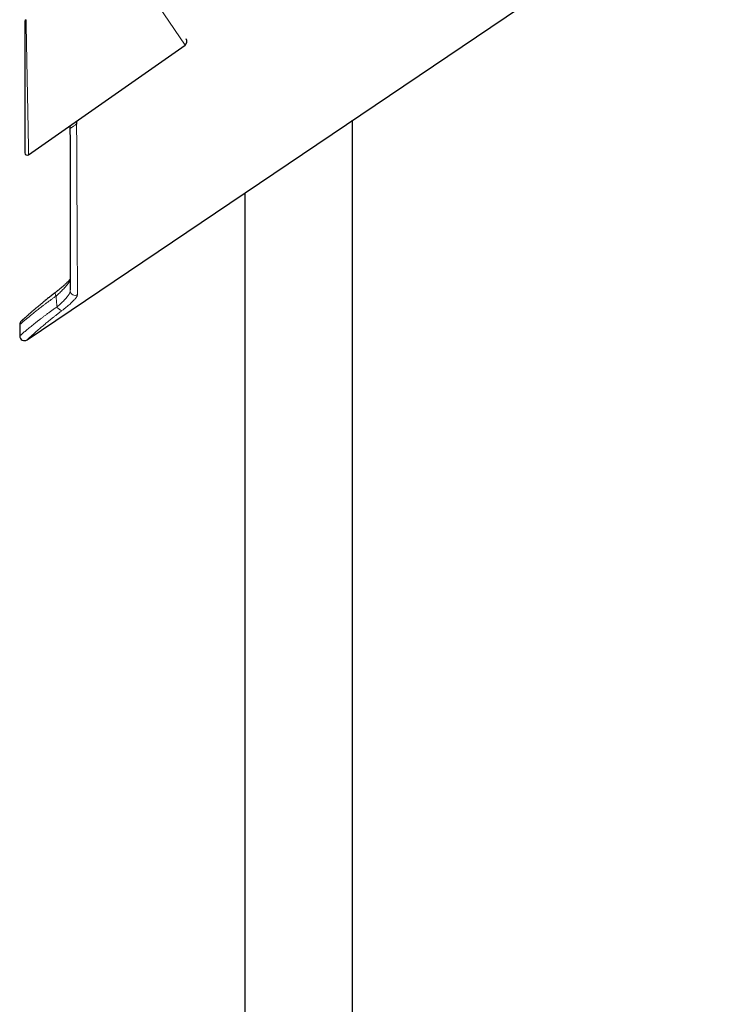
# Model space of a CAD drawing. Header units: millimetres. Extents: x 8 to 2427, y 12 to 2587.
# Tile 136 of 154: x 1621 to 1769, y 1132 to 1342. Entities that reach past the tile are written whole.
import ezdxf

# ---------------------------------------------------------------- set-up
doc = ezdxf.new("R2010")
doc.units = ezdxf.units.MM

msp = doc.modelspace()

# ---------------------------------------------------------------- linework, layer by layer
at = {"color": 7, "linetype": 'Continuous', "lineweight": 30}
for p, q in [((1622.5, 1273.93), (1769.42, 1373.03)), ((1622.06, 1341.77), (1622.06, 1313.79)), ((1622.85, 1313.39), (1656.18, 1336.73)), ((1633.07, 1320.54), (1633.07, 1319.93)), ((1691.9, 1002.33), (1691.9, 1320.74)), ((1631.66, 1319.56), (1631.66, 1318.98)), ((1631.68, 1318.99), (1631.68, 1319.57)), ((1668.9, 1305.23), (1668.9, 998.71)), ((1631.71, 1284.61), (1631.71, 1284.59)), ((1620.94, 1277.17), (1620.94, 1274.76))]:
    msp.add_line(p, q, dxfattribs=at)
at = {"color": 252, "linetype": 'Continuous', "lineweight": 0}
for p, q in [((1656.18, 1336.73), (1644.83, 1353.56)), ((1631.66, 1318.98), (1631.68, 1318.99)), ((1631.71, 1284.59), (1631.71, 1284.37))]:
    msp.add_line(p, q, dxfattribs=at)
at = {"color": 252, "linetype": 'Continuous', "lineweight": 0, "flags": 128}
msp.add_lwpolyline([(1628.57, 1284.05), (1628.54, 1284.01), (1628.51, 1283.96), (1628.49, 1283.89), (1628.5, 1283.8), (1628.51, 1283.71), (1628.54, 1283.6), (1628.58, 1283.49), (1628.63, 1283.38), (1628.69, 1283.26)], dxfattribs=at)
at = {"color": 7, "linetype": 'Continuous', "lineweight": 30}
for centre, radius, start, end in [((1622.56, 1341.77), 0.5, 123.2164, 180), ((1655.61, 1337.55), 1, 305, 34), ((1622.56, 1313.79), 0.5, 180, 305.0236), ((1621.94, 1277.17), 1, 132.6951, 179.7722), ((1621.94, 1274.76), 1, 179.93, 304.1393)]:
    msp.add_arc(centre, radius, start, end, dxfattribs=at)
at = {"color": 252, "linetype": 'Continuous', "lineweight": 0}
for centre, radius, start, end in [((1632.71, 1284.41), 1, 182.6512, 303.2497), ((1630.2, 1281.53), 1.38, 202.8978, 259.5738)]:
    msp.add_arc(centre, radius, start, end, dxfattribs=at)
for points, knots in [([(1622.85, 1313.39), (1622.85, 1313.39), (1622.85, 1313.39), (1622.85, 1313.43), (1622.84, 1313.5), (1622.84, 1313.59), (1622.84, 1313.72), (1622.84, 1313.89), (1622.83, 1314.09), (1622.83, 1314.33), (1622.82, 1314.59), (1622.82, 1314.87), (1622.81, 1315.18), (1622.81, 1315.51), (1622.8, 1315.87), (1622.79, 1316.26), (1622.78, 1316.69), (1622.77, 1317.16), (1622.77, 1317.66), (1622.76, 1318.17), (1622.75, 1318.7), (1622.73, 1319.28), (1622.72, 1319.91), (1622.71, 1320.58), (1622.7, 1321.26), (1622.68, 1321.97), (1622.67, 1322.69), (1622.65, 1323.45), (1622.64, 1324.26), (1622.62, 1325.11), (1622.61, 1325.98), (1622.59, 1326.85), (1622.57, 1327.72), (1622.55, 1328.62), (1622.54, 1329.51), (1622.52, 1330.4), (1622.5, 1331.29), (1622.48, 1332.2), (1622.47, 1333), (1622.46, 1333.65), (1622.44, 1334.28), (1622.43, 1335.02), (1622.41, 1335.85), (1622.4, 1336.65), (1622.38, 1337.42), (1622.37, 1338.15), (1622.36, 1338.77), (1622.35, 1339.28), (1622.34, 1339.71), (1622.33, 1340.1), (1622.32, 1340.47), (1622.31, 1340.82), (1622.31, 1341.12), (1622.3, 1341.4), (1622.3, 1341.63), (1622.29, 1341.83), (1622.29, 1341.98), (1622.29, 1342.1), (1622.29, 1342.16), (1622.29, 1342.19), (1622.29, 1342.19), (1622.29, 1342.19)], [0, 0, 0, 0, 0.011994, 0.024016, 0.03679, 0.049563, 0.063532, 0.077512, 0.091481, 0.107637, 0.121154, 0.134919, 0.148684, 0.16275, 0.176816, 0.190966, 0.206666, 0.222253, 0.23784, 0.253519, 0.269199, 0.285126, 0.303171, 0.321215, 0.339358, 0.3575, 0.375735, 0.39397, 0.414771, 0.435572, 0.456496, 0.47742, 0.498466, 0.519512, 0.5418, 0.562872, 0.583944, 0.607063, 0.630182, 0.643447, 0.656711, 0.679115, 0.70162, 0.724165, 0.746697, 0.769171, 0.791553, 0.80733, 0.823001, 0.838671, 0.854462, 0.870252, 0.886321, 0.902143, 0.917884, 0.933624, 0.949523, 0.965421, 0.981626, 0.994646, 1, 1, 1, 1]), ([(1631.7, 1319.01), (1631.7, 1319), (1631.67, 1318.99), (1631.66, 1318.98), (1631.66, 1318.98), (1631.66, 1318.98)], [0, 0, 0, 0, 0.022019, 0.895206, 1, 1, 1, 1]), ([(1633.07, 1319.93), (1633.02, 1319.9), (1632.93, 1319.84), (1632.74, 1319.71), (1632.53, 1319.57), (1632.3, 1319.41), (1632.1, 1319.28), (1631.93, 1319.16), (1631.8, 1319.08), (1631.71, 1319.01), (1631.69, 1319), (1631.68, 1318.99)], [0, 0, 0, 0, 0.062448, 0.123816, 0.246722, 0.372684, 0.500576, 0.627212, 0.751894, 0.875507, 1, 1, 1, 1]), ([(1631.71, 1284.37), (1631.71, 1284.52), (1631.71, 1284.81), (1631.71, 1285.3), (1631.71, 1285.82), (1631.71, 1286.38), (1631.7, 1286.97), (1631.7, 1287.6), (1631.7, 1288.24), (1631.7, 1288.88), (1631.7, 1289.52), (1631.7, 1290.14), (1631.7, 1290.76), (1631.7, 1291.4), (1631.7, 1292.05), (1631.7, 1292.75), (1631.7, 1293.5), (1631.7, 1294.34), (1631.69, 1295.23), (1631.69, 1296.19), (1631.69, 1297.16), (1631.69, 1298.16), (1631.69, 1299.18), (1631.69, 1300.31), (1631.69, 1301.56), (1631.69, 1302.95), (1631.69, 1304.38), (1631.68, 1305.85), (1631.68, 1307.36), (1631.68, 1308.9), (1631.68, 1310.47), (1631.68, 1312.08), (1631.68, 1313.75), (1631.68, 1315.46), (1631.68, 1317.21), (1631.68, 1318.4), (1631.68, 1318.99)], [0, 0, 0, 0, 0.028646, 0.057303, 0.085996, 0.114701, 0.143353, 0.172017, 0.199396, 0.226775, 0.250597, 0.274419, 0.296758, 0.319096, 0.341448, 0.363801, 0.38892, 0.414039, 0.442066, 0.470132, 0.498207, 0.525649, 0.553094, 0.580536, 0.615139, 0.649757, 0.684422, 0.719102, 0.753886, 0.788686, 0.823163, 0.857654, 0.893205, 0.928771, 0.964379, 1, 1, 1, 1]), ([(1633.07, 1319.93), (1633.07, 1319.25), (1633.08, 1317.87), (1633.09, 1315.87), (1633.1, 1313.89), (1633.11, 1311.96), (1633.12, 1310.06), (1633.13, 1308.21), (1633.14, 1306.4), (1633.14, 1304.74), (1633.15, 1303.22), (1633.16, 1301.84), (1633.17, 1300.49), (1633.17, 1299.18), (1633.18, 1297.9), (1633.19, 1296.67), (1633.19, 1295.48), (1633.2, 1294.32), (1633.2, 1293.22), (1633.21, 1292.13), (1633.22, 1291.08), (1633.22, 1290.06), (1633.23, 1289.1), (1633.23, 1288.18), (1633.24, 1287.34), (1633.24, 1286.58), (1633.24, 1285.89), (1633.25, 1285.24), (1633.25, 1284.64), (1633.25, 1284.08), (1633.26, 1283.74), (1633.26, 1283.58)], [0, 0, 0, 0, 0.039068, 0.078146, 0.117223, 0.156291, 0.195684, 0.235087, 0.27449, 0.313882, 0.346605, 0.37934, 0.412077, 0.44481, 0.477533, 0.510262, 0.543003, 0.575747, 0.608486, 0.641214, 0.675491, 0.709782, 0.744077, 0.778367, 0.812643, 0.843798, 0.874956, 0.90611, 0.937405, 0.968705, 1, 1, 1, 1]), ([(1631.7, 1286.61), (1631.67, 1286.56), (1631.59, 1286.42), (1631.43, 1286.18), (1631.23, 1285.9), (1631, 1285.61), (1630.75, 1285.31), (1630.47, 1285), (1630.17, 1284.67), (1629.84, 1284.33), (1629.48, 1283.98), (1629.1, 1283.62), (1628.83, 1283.38), (1628.69, 1283.26)], [0, 0, 0, 0, 0.055651, 0.146589, 0.237813, 0.329224, 0.420913, 0.512852, 0.60945, 0.706249, 0.803442, 0.901488, 1, 1, 1, 1]), ([(1628.69, 1283.26), (1628.52, 1283.14), (1628.16, 1282.89), (1627.65, 1282.52), (1627.15, 1282.15), (1626.66, 1281.79), (1626.18, 1281.44), (1625.72, 1281.09), (1625.28, 1280.75), (1624.87, 1280.43), (1624.48, 1280.12), (1624.12, 1279.84), (1623.78, 1279.56), (1623.45, 1279.3), (1623.14, 1279.04), (1622.85, 1278.8), (1622.58, 1278.58), (1622.34, 1278.38), (1622.13, 1278.2), (1621.95, 1278.04), (1621.78, 1277.9), (1621.63, 1277.77), (1621.49, 1277.65), (1621.37, 1277.55), (1621.27, 1277.46), (1621.18, 1277.38), (1621.11, 1277.32), (1621.03, 1277.25), (1620.97, 1277.2), (1620.94, 1277.17), (1620.94, 1277.17), (1620.94, 1277.17)], [0, 0, 0, 0, 0.036955, 0.074071, 0.11126, 0.148737, 0.186287, 0.224126, 0.262039, 0.300115, 0.335591, 0.371068, 0.40678, 0.442493, 0.478457, 0.51442, 0.550625, 0.586829, 0.617696, 0.648563, 0.679581, 0.710599, 0.739811, 0.769024, 0.798365, 0.827705, 0.855936, 0.884195, 0.931446, 0.980063, 1, 1, 1, 1]), ([(1628.93, 1280.99), (1628.9, 1281.18), (1628.85, 1281.55), (1628.78, 1282.12), (1628.73, 1282.69), (1628.7, 1283.07), (1628.69, 1283.26)], [0, 0, 0, 0, 0.249527, 0.499245, 0.74953, 1, 1, 1, 1]), ([(1628.93, 1280.99), (1629.06, 1281.11), (1629.34, 1281.34), (1629.73, 1281.7), (1630.09, 1282.04), (1630.43, 1282.38), (1630.72, 1282.7), (1630.99, 1283.01), (1631.22, 1283.3), (1631.4, 1283.57), (1631.54, 1283.81), (1631.63, 1284.01), (1631.7, 1284.21), (1631.7, 1284.31), (1631.71, 1284.37)], [0, 0, 0, 0, 0.084801, 0.170206, 0.257487, 0.345406, 0.430203, 0.515577, 0.60279, 0.69065, 0.767266, 0.843877, 0.921266, 1, 1, 1, 1]), ([(1633.26, 1283.58), (1633.25, 1283.53), (1633.24, 1283.43), (1633.17, 1283.25), (1633.05, 1283.04), (1632.89, 1282.82), (1632.68, 1282.57), (1632.44, 1282.31), (1632.16, 1282.03), (1631.84, 1281.72), (1631.48, 1281.4), (1631.08, 1281.06), (1630.64, 1280.71), (1630.26, 1280.41), (1630.03, 1280.23), (1629.95, 1280.17)], [0, 0, 0, 0, 0.078503, 0.157305, 0.236142, 0.314691, 0.392967, 0.471494, 0.550027, 0.628313, 0.711217, 0.794415, 0.877608, 0.960506, 1, 1, 1, 1]), ([(1620.94, 1274.76), (1620.94, 1274.76), (1620.95, 1274.77), (1620.99, 1274.8), (1621.04, 1274.84), (1621.1, 1274.9), (1621.18, 1274.96), (1621.27, 1275.05), (1621.38, 1275.14), (1621.49, 1275.24), (1621.63, 1275.35), (1621.77, 1275.47), (1621.96, 1275.64), (1622.22, 1275.86), (1622.56, 1276.14), (1622.94, 1276.46), (1623.35, 1276.79), (1623.78, 1277.14), (1624.22, 1277.49), (1624.68, 1277.86), (1625.15, 1278.22), (1625.62, 1278.58), (1626.1, 1278.95), (1626.61, 1279.33), (1627.15, 1279.72), (1627.72, 1280.14), (1628.31, 1280.56), (1628.72, 1280.85), (1628.93, 1280.99)], [0, 0, 0, 0, 0.047751, 0.078299, 0.108885, 0.138641, 0.168397, 0.198292, 0.228187, 0.256645, 0.285103, 0.313682, 0.342261, 0.390982, 0.439861, 0.488893, 0.538086, 0.58447, 0.629071, 0.673793, 0.714794, 0.755891, 0.794478, 0.833147, 0.874699, 0.916357, 0.958123, 1, 1, 1, 1]), ([(1629.95, 1280.17), (1629.79, 1280.04), (1629.45, 1279.79), (1628.97, 1279.41), (1628.5, 1279.04), (1628.04, 1278.68), (1627.59, 1278.32), (1627.16, 1277.97), (1626.74, 1277.62), (1626.33, 1277.28), (1625.92, 1276.94), (1625.52, 1276.6), (1625.14, 1276.28), (1624.82, 1275.99), (1624.53, 1275.75), (1624.29, 1275.54), (1624.07, 1275.34), (1623.87, 1275.16), (1623.68, 1274.99), (1623.45, 1274.79), (1623.22, 1274.58), (1622.99, 1274.38), (1622.81, 1274.22), (1622.68, 1274.09), (1622.58, 1274), (1622.52, 1273.95), (1622.49, 1273.92), (1622.5, 1273.93), (1622.5, 1273.93)], [0, 0, 0, 0, 0.036197, 0.072466, 0.109011, 0.145628, 0.182611, 0.219667, 0.257005, 0.294416, 0.335223, 0.376136, 0.417145, 0.458259, 0.490462, 0.522711, 0.552888, 0.583066, 0.613392, 0.643717, 0.697316, 0.751119, 0.799163, 0.847355, 0.896448, 0.945698, 0.994714, 1, 1, 1, 1])]:
    msp.add_open_spline(points, degree=3, knots=knots, dxfattribs=at)
at = {"color": 7, "linetype": 'Continuous', "lineweight": 30}
for points, knots in [([(1631.66, 1318.98), (1631.66, 1318.49), (1631.66, 1317.29), (1631.67, 1315.44), (1631.67, 1313.42), (1631.67, 1311.45), (1631.67, 1309.54), (1631.67, 1307.68), (1631.68, 1305.93), (1631.68, 1304.28), (1631.68, 1302.73), (1631.68, 1301.24), (1631.68, 1299.79), (1631.68, 1298.4), (1631.69, 1297.09), (1631.69, 1295.84), (1631.69, 1294.66), (1631.69, 1293.54), (1631.69, 1292.46), (1631.69, 1291.44), (1631.7, 1290.47), (1631.7, 1289.56), (1631.7, 1288.68), (1631.7, 1287.84), (1631.7, 1287.05), (1631.7, 1286.32), (1631.7, 1285.65), (1631.7, 1285.08), (1631.7, 1284.75), (1631.71, 1284.61)], [0, 0, 0, 0, 0.029619, 0.072164, 0.114573, 0.15684, 0.19896, 0.240928, 0.28274, 0.320926, 0.358973, 0.39688, 0.434647, 0.472273, 0.509757, 0.545404, 0.580921, 0.616307, 0.651564, 0.686691, 0.721689, 0.75656, 0.791306, 0.827575, 0.863715, 0.899727, 0.935614, 0.97138, 1, 1, 1, 1]), ([(1631.7, 1286.86), (1631.68, 1286.84), (1631.62, 1286.77), (1631.52, 1286.65), (1631.39, 1286.51), (1631.25, 1286.36), (1631.1, 1286.21), (1630.93, 1286.04), (1630.75, 1285.87), (1630.56, 1285.69), (1630.36, 1285.51), (1630.14, 1285.33), (1629.92, 1285.14), (1629.69, 1284.94), (1629.45, 1284.75), (1629.21, 1284.55), (1628.95, 1284.35), (1628.74, 1284.18), (1628.61, 1284.08), (1628.57, 1284.05)], [0, 0, 0, 0, 0.041329, 0.098577, 0.157342, 0.217463, 0.278774, 0.341112, 0.404208, 0.467677, 0.531183, 0.594496, 0.657659, 0.720724, 0.783747, 0.846794, 0.909917, 0.973004, 1, 1, 1, 1]), ([(1628.57, 1284.05), (1628.47, 1283.97), (1628.24, 1283.8), (1627.9, 1283.53), (1627.55, 1283.26), (1627.21, 1282.99), (1626.88, 1282.73), (1626.56, 1282.47), (1626.24, 1282.21), (1625.93, 1281.96), (1625.63, 1281.71), (1625.34, 1281.47), (1625.05, 1281.23), (1624.78, 1281), (1624.51, 1280.78), (1624.26, 1280.56), (1624.01, 1280.35), (1623.77, 1280.14), (1623.54, 1279.94), (1623.33, 1279.75), (1623.12, 1279.57), (1622.92, 1279.4), (1622.73, 1279.23), (1622.56, 1279.08), (1622.39, 1278.93), (1622.24, 1278.79), (1622.09, 1278.66), (1621.96, 1278.54), (1621.84, 1278.43), (1621.73, 1278.34), (1621.63, 1278.25), (1621.55, 1278.17), (1621.47, 1278.1), (1621.41, 1278.04), (1621.35, 1277.99), (1621.31, 1277.95), (1621.28, 1277.93), (1621.27, 1277.91), (1621.26, 1277.9), (1621.26, 1277.9), (1621.26, 1277.9)], [0, 0, 0, 0, 0.023915, 0.050881, 0.077903, 0.104933, 0.131913, 0.158805, 0.185586, 0.212449, 0.239481, 0.266624, 0.29382, 0.321, 0.348089, 0.37504, 0.401951, 0.429115, 0.456326, 0.483566, 0.510817, 0.538053, 0.565258, 0.592386, 0.619439, 0.64662, 0.673725, 0.700787, 0.727838, 0.754909, 0.782014, 0.809148, 0.836221, 0.863398, 0.890649, 0.917934, 0.94521, 0.972428, 0.996928, 1, 1, 1, 1]), ([(1628.57, 1284.05), (1628.57, 1284.05), (1628.52, 1284.01), (1628.47, 1283.97), (1628.42, 1283.93)], [0, 0, 0, 0, 0.017407, 1, 1, 1, 1])]:
    msp.add_open_spline(points, degree=3, knots=knots, dxfattribs=at)

doc.saveas('drawing.dxf')
